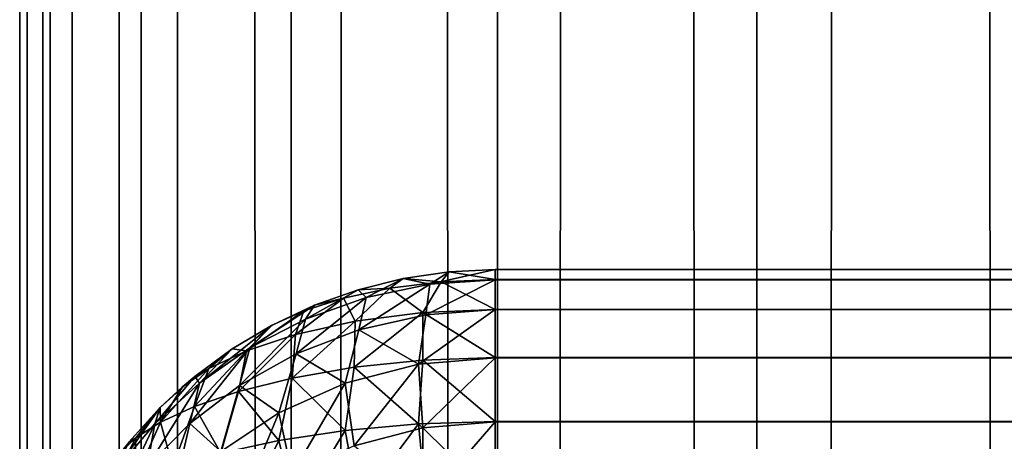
# Model space of a CAD drawing. Extents: x -265 to 265, y 0 to 1307.
# Tile 65 of 256: x -265 to -260.86, y 314.28 to 316.05. Entities that reach past the tile are written whole.
import ezdxf

# ---------------------------------------------------------------- set-up
doc = ezdxf.new("R2010")
doc.units = 0
doc.header["$LTSCALE"] = 65.185185
for name, color, linetype in [('252', 7, 'CONTINUOUS'), ('258', 7, 'CONTINUOUS'), ('259', 7, 'CONTINUOUS'), ('261', 7, 'CONTINUOUS'), ('270', 7, 'CONTINUOUS'), ('275', 7, 'CONTINUOUS'), ('3', 7, 'CONTINUOUS'), ('4', 7, 'CONTINUOUS')]:
    doc.layers.add(name, color=color, linetype=linetype)

msp = doc.modelspace()

# ---------------------------------------------------------------- linework, layer by layer
at = {"layer": '252', "color": 7, "linetype": 'CONTINUOUS'}
for points in [[(-263, 314.9574, 16.3217), (-263, 315, 16.7), (263, 314.9578, 16.3236), (-263, 314.9574, 16.3217)], [(263, 314.9578, 16.3236), (-263, 315, 16.7), (263, 315, 16.7), (263, 314.9578, 16.3236)], [(263, 314.8323, 15.9638), (-263, 314.9574, 16.3217), (263, 314.9578, 16.3236), (263, 314.8323, 15.9638)], [(-263, 314.8315, 15.9621), (-263, 314.9574, 16.3217), (263, 314.8323, 15.9638), (-263, 314.8315, 15.9621)], [(263, 314.6298, 15.641), (-263, 314.8315, 15.9621), (263, 314.8323, 15.9638), (263, 314.6298, 15.641)], [(-263, 314.6286, 15.6395), (-263, 314.8315, 15.9621), (263, 314.6298, 15.641), (-263, 314.6286, 15.6395)], [(263, 314.3605, 15.3714), (-263, 314.6286, 15.6395), (263, 314.6298, 15.641), (263, 314.3605, 15.3714)], [(-263, 314.359, 15.3702), (-263, 314.6286, 15.6395), (263, 314.3605, 15.3714), (-263, 314.359, 15.3702)], [(263, 314.0379, 15.1685), (-263, 314.359, 15.3702), (263, 314.3605, 15.3714), (263, 314.0379, 15.1685)], [(-263, 314.0362, 15.1677), (-263, 314.359, 15.3702), (263, 314.0379, 15.1685), (-263, 314.0362, 15.1677)]]:
    msp.add_3dface(points, dxfattribs=at)
at = {"layer": '258', "color": 7, "linetype": 'CONTINUOUS'}
for points in [[(-263, 315, 23.3), (-263, 314.9578, 23.6764), (263, 315, 23.3), (-263, 315, 23.3)], [(263, 315, 23.3), (-263, 314.9578, 23.6764), (263, 314.9574, 23.6783), (263, 315, 23.3)], [(-263, 314.9578, 23.6764), (-263, 314.8323, 24.0362), (263, 314.9574, 23.6783), (-263, 314.9578, 23.6764)], [(263, 314.9574, 23.6783), (-263, 314.8323, 24.0362), (263, 314.8315, 24.0379), (263, 314.9574, 23.6783)], [(-263, 314.8323, 24.0362), (-263, 314.6298, 24.359), (263, 314.8315, 24.0379), (-263, 314.8323, 24.0362)], [(263, 314.8315, 24.0379), (-263, 314.6298, 24.359), (263, 314.6286, 24.3605), (263, 314.8315, 24.0379)], [(-263, 314.6298, 24.359), (-263, 314.3605, 24.6286), (263, 314.6286, 24.3605), (-263, 314.6298, 24.359)], [(263, 314.6286, 24.3605), (-263, 314.3605, 24.6286), (263, 314.359, 24.6298), (263, 314.6286, 24.3605)], [(-263, 314.3605, 24.6286), (-263, 314.0379, 24.8315), (263, 314.359, 24.6298), (-263, 314.3605, 24.6286)], [(263, 314.359, 24.6298), (-263, 314.0379, 24.8315), (263, 314.0362, 24.8323), (263, 314.359, 24.6298)]]:
    msp.add_3dface(points, dxfattribs=at)
at = {"layer": '259', "color": 7, "linetype": 'CONTINUOUS'}
for points in [[(263, 315, 16.7), (-263, 315, 16.7), (263, 315, 23.3), (263, 315, 16.7)], [(-263, 315, 16.7), (-263, 315, 23.3), (263, 315, 23.3), (-263, 315, 16.7)]]:
    msp.add_3dface(points, dxfattribs=at)
at = {"layer": '261', "color": 7, "linetype": 'CONTINUOUS'}
for points in [[(-263.1946, 314.9905, 16.7014), (-263.3875, 314.9621, 16.7057), (-263.1946, 314.9905, 23.2986), (-263.1946, 314.9905, 16.7014)], [(-263.1946, 314.9905, 23.2986), (-263.3875, 314.9621, 16.7057), (-263.3875, 314.9621, 23.2943), (-263.1946, 314.9905, 23.2986)], [(-263, 315, 23.3), (-263, 315, 16.7), (-263.1946, 314.9905, 16.7014), (-263, 315, 23.3)], [(-263, 315, 23.3), (-263.1946, 314.9905, 16.7014), (-263.1946, 314.9905, 23.2986), (-263, 315, 23.3)], [(-263.3875, 314.9621, 16.7057), (-263.5768, 314.915, 16.7127), (-263.3875, 314.9621, 23.2943), (-263.3875, 314.9621, 16.7057)], [(-263.3875, 314.9621, 23.2943), (-263.5768, 314.915, 16.7127), (-263.5768, 314.915, 23.2873), (-263.3875, 314.9621, 23.2943)], [(-263.5768, 314.915, 16.7127), (-263.7608, 314.8496, 16.7226), (-263.5768, 314.915, 23.2873), (-263.5768, 314.915, 16.7127)], [(-263.5768, 314.915, 23.2873), (-263.7608, 314.8496, 16.7226), (-263.7608, 314.8496, 23.2774), (-263.5768, 314.915, 23.2873)], [(-263.7608, 314.8496, 16.7226), (-263.9377, 314.7666, 16.735), (-263.7608, 314.8496, 23.2774), (-263.7608, 314.8496, 16.7226)], [(-263.7608, 314.8496, 23.2774), (-263.9377, 314.7666, 16.735), (-263.9377, 314.7666, 23.265), (-263.7608, 314.8496, 23.2774)], [(-263.9377, 314.7666, 16.735), (-264.1058, 314.6665, 16.75), (-263.9377, 314.7666, 23.265), (-263.9377, 314.7666, 16.735)], [(-263.9377, 314.7666, 23.265), (-264.1058, 314.6665, 16.75), (-263.9409, 314.7649, 23.2647), (-263.9377, 314.7666, 23.265)], [(-263.9409, 314.7649, 23.2647), (-264.1058, 314.6665, 16.75), (-264.1058, 314.6665, 23.25), (-263.9409, 314.7649, 23.2647)], [(-264.1058, 314.6665, 16.75), (-264.2635, 314.5503, 16.7674), (-264.1058, 314.6665, 23.25), (-264.1058, 314.6665, 16.75)], [(-264.1058, 314.6665, 23.25), (-264.2635, 314.5503, 16.7674), (-264.2635, 314.5503, 23.2325), (-264.1058, 314.6665, 23.25)], [(-264.2635, 314.5503, 16.7674), (-264.4093, 314.4191, 16.7871), (-264.2635, 314.5503, 23.2325), (-264.2635, 314.5503, 16.7674)], [(-264.2635, 314.5503, 23.2325), (-264.4093, 314.4191, 16.7871), (-264.3149, 314.507, 23.2261), (-264.2635, 314.5503, 23.2325)], [(-264.3149, 314.507, 23.2261), (-264.4093, 314.4191, 16.7871), (-264.4093, 314.4191, 23.2129), (-264.3149, 314.507, 23.2261)], [(-264.4093, 314.4191, 16.7871), (-264.5417, 314.274, 16.8089), (-264.4093, 314.4191, 23.2129), (-264.4093, 314.4191, 16.7871)], [(-264.4093, 314.4191, 23.2129), (-264.5417, 314.274, 16.8089), (-264.5417, 314.274, 23.1911), (-264.4093, 314.4191, 23.2129)]]:
    msp.add_3dface(points, dxfattribs=at)
at = {"layer": '270', "color": 7, "linetype": 'CONTINUOUS'}
for points in [[(-263.3875, 314.9621, 16.7057), (-263.1946, 314.9905, 16.7014), (-263.2755, 314.9384, 16.3264), (-263.3875, 314.9621, 16.7057)], [(-263, 315, 16.7), (-263, 314.9574, 16.3217), (-263.2755, 314.9384, 16.3264), (-263, 315, 16.7)], [(-263.1946, 314.9905, 16.7014), (-263, 315, 16.7), (-263.2755, 314.9384, 16.3264), (-263.1946, 314.9905, 16.7014)], [(-263.5768, 314.915, 16.7127), (-263.3875, 314.9621, 16.7057), (-263.5435, 314.8824, 16.3401), (-263.5768, 314.915, 16.7127)], [(-263.5435, 314.8824, 16.3401), (-263.2755, 314.9384, 16.3264), (-263.5741, 314.7468, 15.9881), (-263.5435, 314.8824, 16.3401)], [(-263.5741, 314.7468, 15.9881), (-263.2755, 314.9384, 16.3264), (-263.2922, 314.81, 15.9688), (-263.5741, 314.7468, 15.9881)], [(-263.5435, 314.8824, 16.3401), (-263.3875, 314.9621, 16.7057), (-263.2755, 314.9384, 16.3264), (-263.5435, 314.8824, 16.3401)], [(-263, 314.9574, 16.3217), (-263, 314.8315, 15.9621), (-263.2922, 314.81, 15.9688), (-263, 314.9574, 16.3217)], [(-263.2755, 314.9384, 16.3264), (-263, 314.9574, 16.3217), (-263.2922, 314.81, 15.9688), (-263.2755, 314.9384, 16.3264)], [(-263.7608, 314.8496, 16.7226), (-263.5768, 314.915, 16.7127), (-263.7974, 314.7919, 16.3615), (-263.7608, 314.8496, 16.7226)], [(-263.7974, 314.7919, 16.3615), (-263.5768, 314.915, 16.7127), (-263.5435, 314.8824, 16.3401), (-263.7974, 314.7919, 16.3615)], [(-263.7974, 314.7919, 16.3615), (-263.5435, 314.8824, 16.3401), (-263.8373, 314.6457, 16.018), (-263.7974, 314.7919, 16.3615)], [(-263.8373, 314.6457, 16.018), (-263.5435, 314.8824, 16.3401), (-263.5741, 314.7468, 15.9881), (-263.8373, 314.6457, 16.018)], [(-263.9377, 314.7666, 16.735), (-263.7608, 314.8496, 16.7226), (-264.0322, 314.6705, 16.3888), (-263.9377, 314.7666, 16.735)], [(-264.0322, 314.6705, 16.3888), (-263.7608, 314.8496, 16.7226), (-263.7974, 314.7919, 16.3615), (-264.0322, 314.6705, 16.3888)], [(-263, 314.8315, 15.9621), (-263, 314.6286, 15.6395), (-263.323, 314.6013, 15.6493), (-263, 314.8315, 15.9621)], [(-263.2922, 314.81, 15.9688), (-263, 314.8315, 15.9621), (-263.323, 314.6013, 15.6493), (-263.2922, 314.81, 15.9688)], [(-264.0322, 314.6705, 16.3888), (-263.7974, 314.7919, 16.3615), (-264.0756, 314.512, 16.0557), (-264.0322, 314.6705, 16.3888)], [(-264.0756, 314.512, 16.0557), (-263.7974, 314.7919, 16.3615), (-263.8373, 314.6457, 16.018), (-264.0756, 314.512, 16.0557)], [(-263.5741, 314.7468, 15.9881), (-263.2922, 314.81, 15.9688), (-263.323, 314.6013, 15.6493), (-263.5741, 314.7468, 15.9881)], [(-264.1058, 314.6665, 16.75), (-263.9377, 314.7666, 16.735), (-264.2443, 314.5221, 16.4206), (-264.1058, 314.6665, 16.75)], [(-264.2443, 314.5221, 16.4206), (-263.9377, 314.7666, 16.735), (-264.0322, 314.6705, 16.3888), (-264.2443, 314.5221, 16.4206)], [(-263.8373, 314.6457, 16.018), (-263.5741, 314.7468, 15.9881), (-263.6306, 314.5218, 15.6775), (-263.8373, 314.6457, 16.018)], [(-263.6306, 314.5218, 15.6775), (-263.5741, 314.7468, 15.9881), (-263.323, 314.6013, 15.6493), (-263.6306, 314.5218, 15.6775)], [(-264.2443, 314.5221, 16.4206), (-264.0322, 314.6705, 16.3888), (-264.285, 314.3514, 16.0984), (-264.2443, 314.5221, 16.4206)], [(-264.285, 314.3514, 16.0984), (-264.0322, 314.6705, 16.3888), (-264.0756, 314.512, 16.0557), (-264.285, 314.3514, 16.0984)], [(-264.2635, 314.5503, 16.7674), (-264.1058, 314.6665, 16.75), (-264.2443, 314.5221, 16.4206), (-264.2635, 314.5503, 16.7674)], [(-264.0756, 314.512, 16.0557), (-263.8373, 314.6457, 16.018), (-263.9102, 314.3964, 15.7202), (-264.0756, 314.512, 16.0557)], [(-263.9102, 314.3964, 15.7202), (-263.8373, 314.6457, 16.018), (-263.6306, 314.5218, 15.6775), (-263.9102, 314.3964, 15.7202)], [(-263.323, 314.6013, 15.6493), (-263, 314.6286, 15.6395), (-263.3041, 314.3331, 15.3807), (-263.323, 314.6013, 15.6493)], [(-263, 314.6286, 15.6395), (-263, 314.359, 15.3702), (-263.3041, 314.3331, 15.3807), (-263, 314.6286, 15.6395)], [(-263.6306, 314.5218, 15.6775), (-263.323, 314.6013, 15.6493), (-263.5931, 314.2575, 15.4107), (-263.6306, 314.5218, 15.6775)], [(-263.5931, 314.2575, 15.4107), (-263.323, 314.6013, 15.6493), (-263.3041, 314.3331, 15.3807), (-263.5931, 314.2575, 15.4107)], [(-264.4315, 314.3509, 16.4554), (-264.2443, 314.5221, 16.4206), (-264.4638, 314.1692, 16.1439), (-264.4315, 314.3509, 16.4554)], [(-264.4638, 314.1692, 16.1439), (-264.2443, 314.5221, 16.4206), (-264.285, 314.3514, 16.0984), (-264.4638, 314.1692, 16.1439)], [(-264.4093, 314.4191, 16.7871), (-264.2635, 314.5503, 16.7674), (-264.4315, 314.3509, 16.4554), (-264.4093, 314.4191, 16.7871)], [(-264.4315, 314.3509, 16.4554), (-264.2635, 314.5503, 16.7674), (-264.2443, 314.5221, 16.4206), (-264.4315, 314.3509, 16.4554)], [(-264.285, 314.3514, 16.0984), (-264.0756, 314.512, 16.0557), (-264.1535, 314.2336, 15.7728), (-264.285, 314.3514, 16.0984)], [(-264.1535, 314.2336, 15.7728), (-264.0756, 314.512, 16.0557), (-263.9102, 314.3964, 15.7202), (-264.1535, 314.2336, 15.7728)], [(-263.9102, 314.3964, 15.7202), (-263.6306, 314.5218, 15.6775), (-263.8542, 314.1385, 15.4566), (-263.9102, 314.3964, 15.7202)], [(-263.8542, 314.1385, 15.4566), (-263.6306, 314.5218, 15.6775), (-263.5931, 314.2575, 15.4107), (-263.8542, 314.1385, 15.4566)], [(-264.5417, 314.274, 16.8089), (-264.4093, 314.4191, 16.7871), (-264.592, 314.1606, 16.4921), (-264.5417, 314.274, 16.8089)], [(-264.592, 314.1606, 16.4921), (-264.4093, 314.4191, 16.7871), (-264.4315, 314.3509, 16.4554), (-264.592, 314.1606, 16.4921)], [(-264.1535, 314.2336, 15.7728), (-263.9102, 314.3964, 15.7202), (-264.0794, 313.9844, 15.5135), (-264.1535, 314.2336, 15.7728)], [(-264.0794, 313.9844, 15.5135), (-263.9102, 314.3964, 15.7202), (-263.8542, 314.1385, 15.4566), (-264.0794, 313.9844, 15.5135)], [(-263, 314.359, 15.3702), (-263, 314.0362, 15.1677), (-263.3046, 314.007, 15.1807), (-263, 314.359, 15.3702)], [(-263.3041, 314.3331, 15.3807), (-263, 314.359, 15.3702), (-263.3046, 314.007, 15.1807), (-263.3041, 314.3331, 15.3807)], [(-264.592, 314.1606, 16.4921), (-264.4315, 314.3509, 16.4554), (-264.6114, 313.9707, 16.1906), (-264.592, 314.1606, 16.4921)], [(-264.6114, 313.9707, 16.1906), (-264.4315, 314.3509, 16.4554), (-264.4638, 314.1692, 16.1439), (-264.6114, 313.9707, 16.1906)], [(-264.4638, 314.1692, 16.1439), (-264.285, 314.3514, 16.0984), (-264.3566, 314.0424, 15.8311), (-264.4638, 314.1692, 16.1439)], [(-264.3566, 314.0424, 15.8311), (-264.285, 314.3514, 16.0984), (-264.1535, 314.2336, 15.7728), (-264.3566, 314.0424, 15.8311)], [(-263.5931, 314.2575, 15.4107), (-263.3041, 314.3331, 15.3807), (-263.3046, 314.007, 15.1807), (-263.5931, 314.2575, 15.4107)]]:
    msp.add_3dface(points, dxfattribs=at)
at = {"layer": '275', "color": 7, "linetype": 'CONTINUOUS'}
for points in [[(-263.1946, 314.9905, 23.2986), (-263.3875, 314.9621, 23.2943), (-263.227, 314.9485, 23.6574), (-263.1946, 314.9905, 23.2986)], [(-263, 314.9578, 23.6764), (-263.1946, 314.9905, 23.2986), (-263.227, 314.9485, 23.6574), (-263, 314.9578, 23.6764)], [(-263, 314.9578, 23.6764), (-263, 315, 23.3), (-263.1946, 314.9905, 23.2986), (-263, 314.9578, 23.6764)], [(-263.3875, 314.9621, 23.2943), (-263.5768, 314.915, 23.2873), (-263.4428, 314.9214, 23.6017), (-263.3875, 314.9621, 23.2943)], [(-263.3875, 314.9621, 23.2943), (-263.4428, 314.9214, 23.6017), (-263.227, 314.9485, 23.6574), (-263.3875, 314.9621, 23.2943)], [(-263.4428, 314.9214, 23.6017), (-263.3046, 314.8193, 24.007), (-263.227, 314.9485, 23.6574), (-263.4428, 314.9214, 23.6017)], [(-263.3046, 314.8193, 24.007), (-263, 314.8323, 24.0362), (-263.227, 314.9485, 23.6574), (-263.3046, 314.8193, 24.007)], [(-263, 314.8323, 24.0362), (-263, 314.9578, 23.6764), (-263.227, 314.9485, 23.6574), (-263, 314.8323, 24.0362)], [(-263.5768, 314.915, 23.2873), (-263.7608, 314.8496, 23.2774), (-263.6378, 314.8794, 23.5136), (-263.5768, 314.915, 23.2873)], [(-263.5768, 314.915, 23.2873), (-263.6378, 314.8794, 23.5136), (-263.4428, 314.9214, 23.6017), (-263.5768, 314.915, 23.2873)], [(-263.6378, 314.8794, 23.5136), (-263.5898, 314.7823, 23.9226), (-263.4428, 314.9214, 23.6017), (-263.6378, 314.8794, 23.5136)], [(-263.5898, 314.7823, 23.9226), (-263.3046, 314.8193, 24.007), (-263.4428, 314.9214, 23.6017), (-263.5898, 314.7823, 23.9226)], [(-263.8404, 314.7263, 23.7912), (-263.5898, 314.7823, 23.9226), (-263.6378, 314.8794, 23.5136), (-263.8404, 314.7263, 23.7912)], [(-263.8052, 314.8259, 23.3991), (-263.8404, 314.7263, 23.7912), (-263.6378, 314.8794, 23.5136), (-263.8052, 314.8259, 23.3991)], [(-263.7608, 314.8496, 23.2774), (-263.8052, 314.8259, 23.3991), (-263.6378, 314.8794, 23.5136), (-263.7608, 314.8496, 23.2774)], [(-263.9409, 314.7649, 23.2647), (-264.0467, 314.6579, 23.6241), (-263.8052, 314.8259, 23.3991), (-263.9409, 314.7649, 23.2647)], [(-264.0467, 314.6579, 23.6241), (-263.8404, 314.7263, 23.7912), (-263.8052, 314.8259, 23.3991), (-264.0467, 314.6579, 23.6241)], [(-263.9377, 314.7666, 23.265), (-263.9409, 314.7649, 23.2647), (-263.8052, 314.8259, 23.3991), (-263.9377, 314.7666, 23.265)], [(-263.7608, 314.8496, 23.2774), (-263.9377, 314.7666, 23.265), (-263.8052, 314.8259, 23.3991), (-263.7608, 314.8496, 23.2774)], [(-263.5931, 314.5893, 24.2575), (-263.3041, 314.6193, 24.3331), (-263.3046, 314.8193, 24.007), (-263.5931, 314.5893, 24.2575)], [(-263.5898, 314.7823, 23.9226), (-263.5931, 314.5893, 24.2575), (-263.3046, 314.8193, 24.007), (-263.5898, 314.7823, 23.9226)], [(-263, 314.6298, 24.359), (-263, 314.8323, 24.0362), (-263.3046, 314.8193, 24.007), (-263, 314.6298, 24.359)], [(-263.3041, 314.6193, 24.3331), (-263, 314.6298, 24.359), (-263.3046, 314.8193, 24.007), (-263.3041, 314.6193, 24.3331)], [(-263.8542, 314.5434, 24.1385), (-263.5931, 314.5893, 24.2575), (-263.5898, 314.7823, 23.9226), (-263.8542, 314.5434, 24.1385)], [(-263.8404, 314.7263, 23.7912), (-263.8542, 314.5434, 24.1385), (-263.5898, 314.7823, 23.9226), (-263.8404, 314.7263, 23.7912)], [(-263.9409, 314.7649, 23.2647), (-264.1058, 314.6665, 23.25), (-264.0467, 314.6579, 23.6241), (-263.9409, 314.7649, 23.2647)], [(-264.0794, 314.4865, 23.9844), (-263.8542, 314.5434, 24.1385), (-263.8404, 314.7263, 23.7912), (-264.0794, 314.4865, 23.9844)], [(-264.0467, 314.6579, 23.6241), (-264.0794, 314.4865, 23.9844), (-263.8404, 314.7263, 23.7912), (-264.0467, 314.6579, 23.6241)], [(-264.2643, 314.4232, 23.8042), (-264.0794, 314.4865, 23.9844), (-264.0467, 314.6579, 23.6241), (-264.2643, 314.4232, 23.8042)], [(-264.205, 314.583, 23.4327), (-264.2643, 314.4232, 23.8042), (-264.0467, 314.6579, 23.6241), (-264.205, 314.583, 23.4327)], [(-264.1058, 314.6665, 23.25), (-264.2635, 314.5503, 23.2325), (-264.205, 314.583, 23.4327), (-264.1058, 314.6665, 23.25)], [(-264.1058, 314.6665, 23.25), (-264.205, 314.583, 23.4327), (-264.0467, 314.6579, 23.6241), (-264.1058, 314.6665, 23.25)], [(-263.5931, 314.5893, 24.2575), (-263.323, 314.3507, 24.6013), (-263.3041, 314.6193, 24.3331), (-263.5931, 314.5893, 24.2575)], [(-263.323, 314.3507, 24.6013), (-263, 314.3605, 24.6286), (-263.3041, 314.6193, 24.3331), (-263.323, 314.3507, 24.6013)], [(-263, 314.3605, 24.6286), (-263, 314.6298, 24.359), (-263.3041, 314.6193, 24.3331), (-263, 314.3605, 24.6286)], [(-264.3149, 314.507, 23.2261), (-264.4082, 314.3573, 23.6064), (-264.205, 314.583, 23.4327), (-264.3149, 314.507, 23.2261)], [(-264.4082, 314.3573, 23.6064), (-264.2643, 314.4232, 23.8042), (-264.205, 314.583, 23.4327), (-264.4082, 314.3573, 23.6064)], [(-264.2635, 314.5503, 23.2325), (-264.3149, 314.507, 23.2261), (-264.205, 314.583, 23.4327), (-264.2635, 314.5503, 23.2325)], [(-263.8542, 314.5434, 24.1385), (-263.6306, 314.3225, 24.5218), (-263.5931, 314.5893, 24.2575), (-263.8542, 314.5434, 24.1385)], [(-263.6306, 314.3225, 24.5218), (-263.323, 314.3507, 24.6013), (-263.5931, 314.5893, 24.2575), (-263.6306, 314.3225, 24.5218)], [(-264.0794, 314.4865, 23.9844), (-263.9102, 314.2798, 24.3964), (-263.8542, 314.5434, 24.1385), (-264.0794, 314.4865, 23.9844)], [(-263.9102, 314.2798, 24.3964), (-263.6306, 314.3225, 24.5218), (-263.8542, 314.5434, 24.1385), (-263.9102, 314.2798, 24.3964)], [(-264.3149, 314.507, 23.2261), (-264.4093, 314.4191, 23.2129), (-264.4082, 314.3573, 23.6064), (-264.3149, 314.507, 23.2261)], [(-264.2643, 314.4232, 23.8042), (-264.1535, 314.2272, 24.2336), (-264.0794, 314.4865, 23.9844), (-264.2643, 314.4232, 23.8042)], [(-264.1535, 314.2272, 24.2336), (-263.9102, 314.2798, 24.3964), (-264.0794, 314.4865, 23.9844), (-264.1535, 314.2272, 24.2336)], [(-264.4093, 314.4191, 23.2129), (-264.5417, 314.274, 23.1911), (-264.5121, 314.2918, 23.398), (-264.4093, 314.4191, 23.2129)], [(-264.4093, 314.4191, 23.2129), (-264.5121, 314.2918, 23.398), (-264.4082, 314.3573, 23.6064), (-264.4093, 314.4191, 23.2129)], [(-264.4082, 314.3573, 23.6064), (-264.3566, 314.1689, 24.0424), (-264.2643, 314.4232, 23.8042), (-264.4082, 314.3573, 23.6064)], [(-264.3566, 314.1689, 24.0424), (-264.1535, 314.2272, 24.2336), (-264.2643, 314.4232, 23.8042), (-264.3566, 314.1689, 24.0424)], [(-264.5184, 314.1085, 23.8308), (-264.3566, 314.1689, 24.0424), (-264.4082, 314.3573, 23.6064), (-264.5184, 314.1085, 23.8308)], [(-264.5121, 314.2918, 23.398), (-264.5184, 314.1085, 23.8308), (-264.4082, 314.3573, 23.6064), (-264.5121, 314.2918, 23.398)], [(-263, 314.0379, 24.8315), (-263, 314.3605, 24.6286), (-263.323, 314.3507, 24.6013), (-263, 314.0379, 24.8315)], [(-263.9102, 314.2798, 24.3964), (-263.8373, 313.982, 24.6457), (-263.6306, 314.3225, 24.5218), (-263.9102, 314.2798, 24.3964)], [(-263.8373, 313.982, 24.6457), (-263.5741, 314.0119, 24.7468), (-263.6306, 314.3225, 24.5218), (-263.8373, 313.982, 24.6457)], [(-263.6306, 314.3225, 24.5218), (-263.5741, 314.0119, 24.7468), (-263.323, 314.3507, 24.6013), (-263.6306, 314.3225, 24.5218)], [(-263.5741, 314.0119, 24.7468), (-263.2922, 314.0312, 24.81), (-263.323, 314.3507, 24.6013), (-263.5741, 314.0119, 24.7468)], [(-263.2922, 314.0312, 24.81), (-263, 314.0379, 24.8315), (-263.323, 314.3507, 24.6013), (-263.2922, 314.0312, 24.81)], [(-264.578, 314.2288, 23.1843), (-264.6397, 314.0484, 23.6062), (-264.5121, 314.2918, 23.398), (-264.578, 314.2288, 23.1843)], [(-264.6397, 314.0484, 23.6062), (-264.5184, 314.1085, 23.8308), (-264.5121, 314.2918, 23.398), (-264.6397, 314.0484, 23.6062)], [(-264.5417, 314.274, 23.1911), (-264.578, 314.2288, 23.1843), (-264.5121, 314.2918, 23.398), (-264.5417, 314.274, 23.1911)], [(-264.1535, 314.2272, 24.2336), (-264.0756, 313.9443, 24.512), (-263.9102, 314.2798, 24.3964), (-264.1535, 314.2272, 24.2336)], [(-264.0756, 313.9443, 24.512), (-263.8373, 313.982, 24.6457), (-263.9102, 314.2798, 24.3964), (-264.0756, 313.9443, 24.512)]]:
    msp.add_3dface(points, dxfattribs=at)
at = {"layer": '3', "color": 7, "linetype": 'CONTINUOUS'}
for points in [[(-265, 1), (-264.8717, 1, 1.9579), (-265, 1299), (-265, 1)], [(-265, 1299), (-264.8717, 1, 1.9579), (-264.8717, 1299, 1.9579), (-265, 1299)], [(-264.8717, 1, 1.9579), (-264.4889, 1, 3.8823), (-264.8717, 1299, 1.9579), (-264.8717, 1, 1.9579)], [(-264.8717, 1299, 1.9579), (-264.4889, 1, 3.8823), (-264.4889, 1299, 3.8823), (-264.8717, 1299, 1.9579)], [(-264.4889, 1, 3.8823), (-263.8582, 1, 5.7403), (-264.4889, 1299, 3.8823), (-264.4889, 1, 3.8823)], [(-264.4889, 1299, 3.8823), (-263.8582, 1, 5.7403), (-263.8582, 1299, 5.7403), (-264.4889, 1299, 3.8823)], [(-263.8582, 1, 5.7403), (-262.9904, 1, 7.5), (-263.8582, 1299, 5.7403), (-263.8582, 1, 5.7403)], [(-263.8582, 1299, 5.7403), (-262.9904, 1, 7.5), (-262.9904, 1299, 7.5), (-263.8582, 1299, 5.7403)], [(-262.9904, 1, 7.5), (-261.9003, 1, 9.1314), (-262.9904, 1299, 7.5), (-262.9904, 1, 7.5)], [(-262.9904, 1299, 7.5), (-261.9003, 1, 9.1314), (-261.9003, 1299, 9.1314), (-262.9904, 1299, 7.5)], [(-261.9003, 1, 9.1314), (-260.6066, 1, 10.6066), (-261.9003, 1299, 9.1314), (-261.9003, 1, 9.1314)], [(-261.9003, 1299, 9.1314), (-260.6066, 1, 10.6066), (-260.6066, 1299, 10.6066), (-261.9003, 1299, 9.1314)]]:
    msp.add_3dface(points, dxfattribs=at)
at = {"layer": '4', "color": 7, "linetype": 'CONTINUOUS'}
for points in [[(-265, 1), (-265, 1299), (-264.8717, 1299, -1.9579), (-265, 1)], [(-264.8717, 1, -1.9579), (-265, 1), (-264.8717, 1299, -1.9579), (-264.8717, 1, -1.9579)], [(-264.4889, 1, -3.8823), (-264.8717, 1, -1.9579), (-264.4889, 1299, -3.8823), (-264.4889, 1, -3.8823)], [(-264.4889, 1299, -3.8823), (-264.8717, 1, -1.9579), (-264.8717, 1299, -1.9579), (-264.4889, 1299, -3.8823)], [(-263.8582, 1, -5.7403), (-264.4889, 1, -3.8823), (-263.8582, 1299, -5.7403), (-263.8582, 1, -5.7403)], [(-263.8582, 1299, -5.7403), (-264.4889, 1, -3.8823), (-264.4889, 1299, -3.8823), (-263.8582, 1299, -5.7403)], [(-262.9904, 1, -7.5), (-263.8582, 1, -5.7403), (-262.9904, 1299, -7.5), (-262.9904, 1, -7.5)], [(-262.9904, 1299, -7.5), (-263.8582, 1, -5.7403), (-263.8582, 1299, -5.7403), (-262.9904, 1299, -7.5)], [(-261.9003, 1, -9.1314), (-262.9904, 1, -7.5), (-261.9003, 1299, -9.1314), (-261.9003, 1, -9.1314)], [(-261.9003, 1299, -9.1314), (-262.9904, 1, -7.5), (-262.9904, 1299, -7.5), (-261.9003, 1299, -9.1314)], [(-260.6066, 1, -10.6066), (-261.9003, 1, -9.1314), (-260.6066, 1299, -10.6066), (-260.6066, 1, -10.6066)], [(-260.6066, 1299, -10.6066), (-261.9003, 1, -9.1314), (-261.9003, 1299, -9.1314), (-260.6066, 1299, -10.6066)]]:
    msp.add_3dface(points, dxfattribs=at)

doc.saveas('drawing.dxf')
